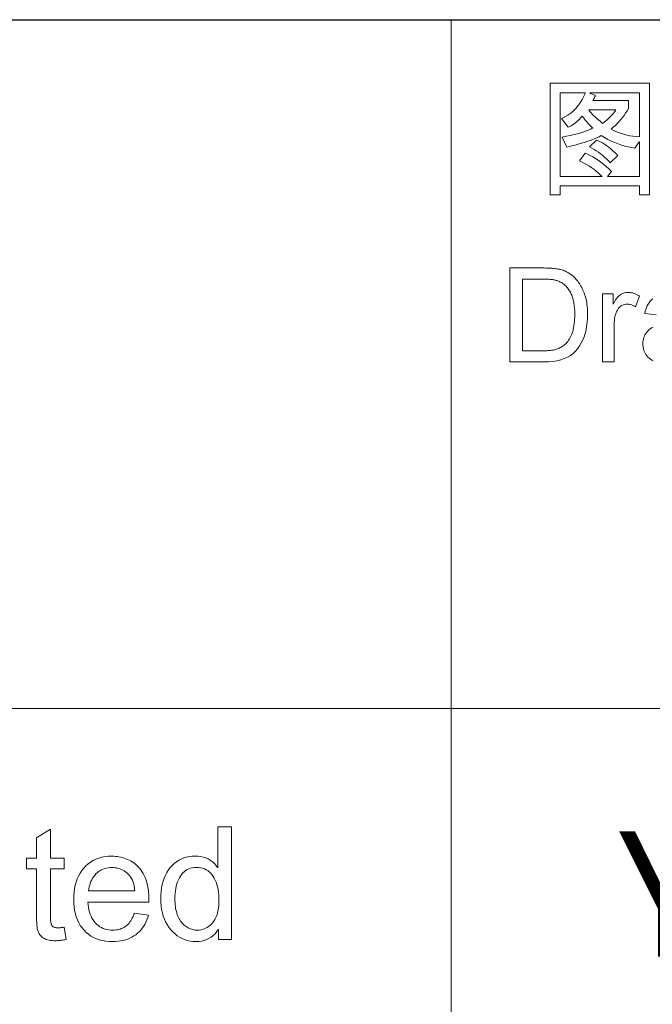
# Model space of a CAD drawing. Header units: millimetres. Extents: x 2163 to 2692, y -1564 to -1190.
# Tile 30 of 45: x 2617 to 2632, y -1524 to -1502. Entities that reach past the tile are written whole.
import ezdxf

# ---------------------------------------------------------------- set-up
doc = ezdxf.new("R2010")
doc.units = ezdxf.units.MM
doc.styles.get("Standard").update_dxf_attribs({"font": 'AcadEref.ttf'})

msp = doc.modelspace()

# ---------------------------------------------------------------- linework, layer by layer
at = {"color": 7, "lineweight": 25}
msp.add_line((2466.025, -1501.634), (2679.145, -1501.634), dxfattribs=at)
at = {"color": 7, "lineweight": 13}
for p, q in [((2627.017, -1501.634), (2627.017, -1549.154)), ((2466.018, -1517.474), (2679.145, -1517.474))]:
    msp.add_line(p, q, dxfattribs=at)
for points in [[(2631.581, -1505.659), (2631.351, -1505.659), (2631.351, -1505.451), (2629.525, -1505.451), (2629.525, -1505.659), (2629.298, -1505.659), (2629.298, -1503.094), (2631.581, -1503.094)], [(2631.351, -1505.243), (2631.351, -1504.44), (2631.345, -1504.44), (2631.245, -1504.588), (2631.168, -1504.575), (2631.09, -1504.559), (2631.013, -1504.539), (2630.935, -1504.516), (2630.858, -1504.489), (2630.78, -1504.458), (2630.703, -1504.424), (2630.625, -1504.386), (2630.548, -1504.344), (2630.47, -1504.299), (2630.422, -1504.325), (2630.367, -1504.351), (2630.305, -1504.377), (2630.236, -1504.404), (2630.161, -1504.43), (2630.078, -1504.457), (2629.989, -1504.483), (2629.894, -1504.51), (2629.791, -1504.537), (2629.681, -1504.564), (2629.571, -1504.334), (2629.668, -1504.315), (2629.759, -1504.296), (2629.845, -1504.276), (2629.924, -1504.256), (2629.998, -1504.235), (2630.066, -1504.214), (2630.128, -1504.192), (2630.184, -1504.17), (2630.235, -1504.147), (2630.28, -1504.124), (2630.257, -1504.105), (2630.233, -1504.084), (2630.21, -1504.062), (2630.186, -1504.037), (2630.161, -1504.011), (2630.136, -1503.983), (2630.111, -1503.953), (2630.085, -1503.921), (2630.059, -1503.887), (2630.032, -1503.851), (2630.002, -1503.886), (2629.971, -1503.919), (2629.94, -1503.949), (2629.908, -1503.978), (2629.876, -1504.005), (2629.844, -1504.03), (2629.811, -1504.052), (2629.778, -1504.073), (2629.744, -1504.091), (2629.709, -1504.107), (2629.558, -1503.905), (2629.633, -1503.869), (2629.703, -1503.828), (2629.769, -1503.781), (2629.831, -1503.73), (2629.888, -1503.673), (2629.941, -1503.611), (2629.989, -1503.545), (2630.033, -1503.473), (2630.072, -1503.396), (2630.107, -1503.315), (2629.528, -1503.315), (2629.528, -1505.243), (2630.49, -1505.243), (2630.446, -1505.198), (2630.4, -1505.155), (2630.352, -1505.114), (2630.302, -1505.074), (2630.251, -1505.037), (2630.198, -1505.002), (2630.143, -1504.969), (2630.087, -1504.937), (2630.029, -1504.908), (2629.969, -1504.881), (2630.098, -1504.703), (2630.157, -1504.727), (2630.216, -1504.755), (2630.276, -1504.787), (2630.336, -1504.823), (2630.397, -1504.863), (2630.458, -1504.907), (2630.52, -1504.955), (2630.582, -1505.007), (2630.645, -1505.063), (2630.708, -1505.122), (2630.611, -1505.243)], [(2631.351, -1504.328), (2631.351, -1503.315), (2630.205, -1503.315), (2630.205, -1503.321), (2630.337, -1503.378), (2630.333, -1503.387), (2630.328, -1503.397), (2630.323, -1503.407), (2630.318, -1503.417), (2630.312, -1503.428), (2630.305, -1503.439), (2630.299, -1503.451), (2630.292, -1503.464), (2630.284, -1503.477), (2630.277, -1503.49), (2631.094, -1503.49), (2631.094, -1503.677), (2631.064, -1503.731), (2631.032, -1503.783), (2630.998, -1503.834), (2630.961, -1503.884), (2630.923, -1503.932), (2630.882, -1503.978), (2630.84, -1504.023), (2630.795, -1504.067), (2630.748, -1504.109), (2630.7, -1504.15), (2630.753, -1504.179), (2630.809, -1504.206), (2630.868, -1504.23), (2630.929, -1504.251), (2630.993, -1504.27), (2631.059, -1504.287), (2631.128, -1504.301), (2631.2, -1504.313), (2631.274, -1504.322)], [(2630.807, -1503.709), (2630.185, -1503.709), (2630.199, -1503.73), (2630.217, -1503.752), (2630.238, -1503.777), (2630.264, -1503.804), (2630.293, -1503.834), (2630.327, -1503.867), (2630.364, -1503.901), (2630.405, -1503.939), (2630.45, -1503.978), (2630.499, -1504.02), (2630.536, -1503.994), (2630.571, -1503.966), (2630.606, -1503.938), (2630.638, -1503.908), (2630.67, -1503.878), (2630.7, -1503.846), (2630.729, -1503.814), (2630.756, -1503.78), (2630.782, -1503.745)], [(2630.85, -1504.757), (2630.677, -1504.927), (2630.636, -1504.88), (2630.593, -1504.836), (2630.549, -1504.793), (2630.503, -1504.753), (2630.456, -1504.716), (2630.407, -1504.68), (2630.357, -1504.647), (2630.306, -1504.616), (2630.253, -1504.588), (2630.199, -1504.561), (2630.364, -1504.403), (2630.409, -1504.421), (2630.454, -1504.443), (2630.501, -1504.469), (2630.548, -1504.498), (2630.596, -1504.532), (2630.645, -1504.569), (2630.695, -1504.61), (2630.746, -1504.655), (2630.798, -1504.704)], [(2628.37, -1507.343), (2629.116, -1507.343), (2629.154, -1507.343), (2629.192, -1507.344), (2629.228, -1507.345), (2629.264, -1507.346), (2629.298, -1507.348), (2629.331, -1507.35), (2629.363, -1507.353), (2629.394, -1507.356), (2629.424, -1507.359), (2629.453, -1507.363), (2629.481, -1507.367), (2629.509, -1507.373), (2629.537, -1507.38), (2629.564, -1507.388), (2629.591, -1507.397), (2629.618, -1507.407), (2629.645, -1507.419), (2629.671, -1507.431), (2629.698, -1507.445), (2629.723, -1507.46), (2629.749, -1507.476), (2629.774, -1507.493), (2629.798, -1507.512), (2629.821, -1507.531), (2629.844, -1507.552), (2629.867, -1507.574), (2629.888, -1507.597), (2629.909, -1507.621), (2629.929, -1507.646), (2629.949, -1507.673), (2629.968, -1507.7), (2629.986, -1507.729), (2630.003, -1507.758), (2630.02, -1507.788), (2630.035, -1507.819), (2630.05, -1507.85), (2630.064, -1507.883), (2630.077, -1507.916), (2630.089, -1507.95), (2630.101, -1507.985), (2630.111, -1508.02), (2630.121, -1508.058), (2630.129, -1508.097), (2630.136, -1508.137), (2630.142, -1508.179), (2630.147, -1508.223), (2630.151, -1508.267), (2630.154, -1508.314), (2630.155, -1508.362), (2630.156, -1508.411), (2630.154, -1508.505), (2630.147, -1508.595), (2630.135, -1508.682), (2630.12, -1508.766), (2630.099, -1508.846), (2630.074, -1508.923), (2630.045, -1508.996), (2630.011, -1509.066), (2629.972, -1509.133), (2629.929, -1509.196), (2629.88, -1509.254), (2629.825, -1509.306), (2629.763, -1509.352), (2629.695, -1509.392), (2629.62, -1509.426), (2629.539, -1509.454), (2629.451, -1509.475), (2629.357, -1509.491), (2629.256, -1509.5), (2629.148, -1509.503), (2628.37, -1509.503)], [(2628.656, -1509.247), (2629.119, -1509.247), (2629.147, -1509.246), (2629.174, -1509.246), (2629.201, -1509.245), (2629.227, -1509.244), (2629.253, -1509.242), (2629.278, -1509.24), (2629.302, -1509.238), (2629.326, -1509.235), (2629.349, -1509.232), (2629.371, -1509.229), (2629.394, -1509.225), (2629.416, -1509.219), (2629.438, -1509.213), (2629.461, -1509.205), (2629.483, -1509.196), (2629.506, -1509.186), (2629.529, -1509.174), (2629.551, -1509.162), (2629.574, -1509.148), (2629.597, -1509.133), (2629.619, -1509.116), (2629.641, -1509.098), (2629.662, -1509.077), (2629.682, -1509.055), (2629.701, -1509.03), (2629.72, -1509.003), (2629.737, -1508.975), (2629.754, -1508.944), (2629.771, -1508.911), (2629.786, -1508.877), (2629.8, -1508.84), (2629.813, -1508.801), (2629.824, -1508.759), (2629.834, -1508.716), (2629.842, -1508.67), (2629.849, -1508.621), (2629.854, -1508.571), (2629.858, -1508.518), (2629.86, -1508.463), (2629.861, -1508.405), (2629.861, -1508.373), (2629.86, -1508.341), (2629.859, -1508.31), (2629.857, -1508.279), (2629.854, -1508.248), (2629.851, -1508.218), (2629.847, -1508.189), (2629.843, -1508.16), (2629.838, -1508.131), (2629.832, -1508.102), (2629.826, -1508.075), (2629.819, -1508.047), (2629.811, -1508.02), (2629.802, -1507.994), (2629.792, -1507.968), (2629.781, -1507.943), (2629.768, -1507.918), (2629.755, -1507.893), (2629.741, -1507.869), (2629.726, -1507.846), (2629.711, -1507.824), (2629.695, -1507.802), (2629.678, -1507.782), (2629.661, -1507.763), (2629.643, -1507.746), (2629.625, -1507.73), (2629.607, -1507.714), (2629.588, -1507.701), (2629.569, -1507.688), (2629.549, -1507.677), (2629.529, -1507.666), (2629.509, -1507.657), (2629.489, -1507.648), (2629.47, -1507.64), (2629.45, -1507.633), (2629.431, -1507.627), (2629.411, -1507.622), (2629.392, -1507.617), (2629.373, -1507.614), (2629.354, -1507.611), (2629.334, -1507.609), (2629.313, -1507.607), (2629.292, -1507.605), (2629.269, -1507.603), (2629.245, -1507.602), (2629.22, -1507.601), (2629.194, -1507.6), (2629.167, -1507.6), (2629.139, -1507.599), (2629.11, -1507.599), (2628.656, -1507.599)], [(2631.352, -1507.988), (2631.261, -1508.233), (2631.241, -1508.222), (2631.222, -1508.212), (2631.202, -1508.204), (2631.183, -1508.196), (2631.163, -1508.19), (2631.144, -1508.185), (2631.125, -1508.181), (2631.106, -1508.178), (2631.087, -1508.176), (2631.068, -1508.175), (2631.039, -1508.177), (2631.011, -1508.181), (2630.985, -1508.187), (2630.96, -1508.197), (2630.937, -1508.209), (2630.915, -1508.223), (2630.895, -1508.241), (2630.876, -1508.261), (2630.859, -1508.283), (2630.843, -1508.309), (2630.828, -1508.336), (2630.815, -1508.366), (2630.803, -1508.398), (2630.793, -1508.432), (2630.785, -1508.469), (2630.778, -1508.507), (2630.773, -1508.548), (2630.769, -1508.59), (2630.767, -1508.635), (2630.766, -1508.682), (2630.766, -1509.503), (2630.501, -1509.503), (2630.501, -1507.94), (2630.742, -1507.94), (2630.742, -1508.175), (2630.748, -1508.175), (2630.774, -1508.124), (2630.802, -1508.078), (2630.831, -1508.037), (2630.862, -1508.002), (2630.894, -1507.972), (2630.928, -1507.948), (2630.964, -1507.929), (2631.001, -1507.915), (2631.04, -1507.907), (2631.08, -1507.904), (2631.107, -1507.905), (2631.134, -1507.908), (2631.161, -1507.912), (2631.188, -1507.918), (2631.216, -1507.925), (2631.243, -1507.934), (2631.27, -1507.945), (2631.298, -1507.958), (2631.325, -1507.972)], [(2618.16, -1522.781), (2618.132, -1522.786), (2618.105, -1522.791), (2618.079, -1522.796), (2618.054, -1522.799), (2618.029, -1522.802), (2618.006, -1522.805), (2617.983, -1522.807), (2617.962, -1522.808), (2617.941, -1522.809), (2617.921, -1522.809), (2617.881, -1522.809), (2617.842, -1522.806), (2617.806, -1522.803), (2617.772, -1522.798), (2617.741, -1522.791), (2617.712, -1522.783), (2617.684, -1522.773), (2617.66, -1522.762), (2617.637, -1522.75), (2617.617, -1522.736), (2617.599, -1522.721), (2617.582, -1522.705), (2617.566, -1522.688), (2617.553, -1522.671), (2617.54, -1522.653), (2617.529, -1522.634), (2617.52, -1522.614), (2617.512, -1522.593), (2617.505, -1522.572), (2617.5, -1522.549), (2617.496, -1522.526), (2617.493, -1522.501), (2617.49, -1522.474), (2617.487, -1522.445), (2617.484, -1522.414), (2617.483, -1522.382), (2617.481, -1522.348), (2617.48, -1522.312), (2617.479, -1522.274), (2617.479, -1522.235), (2617.479, -1521.154), (2617.248, -1521.154), (2617.248, -1520.909), (2617.479, -1520.909), (2617.479, -1520.442), (2617.797, -1520.249), (2617.797, -1520.909), (2618.116, -1520.909), (2618.116, -1521.154), (2617.797, -1521.154), (2617.797, -1522.252), (2617.798, -1522.28), (2617.799, -1522.306), (2617.8, -1522.33), (2617.802, -1522.352), (2617.805, -1522.373), (2617.808, -1522.393), (2617.812, -1522.41), (2617.816, -1522.426), (2617.821, -1522.44), (2617.827, -1522.453), (2617.833, -1522.464), (2617.842, -1522.474), (2617.852, -1522.483), (2617.864, -1522.491), (2617.878, -1522.498), (2617.894, -1522.503), (2617.911, -1522.507), (2617.93, -1522.51), (2617.951, -1522.512), (2617.974, -1522.512), (2617.988, -1522.512), (2618.002, -1522.512), (2618.016, -1522.511), (2618.03, -1522.51), (2618.044, -1522.509), (2618.058, -1522.507), (2618.072, -1522.505), (2618.087, -1522.503), (2618.101, -1522.501), (2618.116, -1522.498)], [(2621.965, -1522.785), (2621.668, -1522.785), (2621.668, -1522.546), (2621.661, -1522.546), (2621.625, -1522.6), (2621.585, -1522.648), (2621.542, -1522.69), (2621.495, -1522.727), (2621.445, -1522.758), (2621.392, -1522.784), (2621.335, -1522.803), (2621.274, -1522.818), (2621.21, -1522.826), (2621.143, -1522.829), (2621.075, -1522.826), (2621.009, -1522.818), (2620.946, -1522.804), (2620.885, -1522.785), (2620.826, -1522.761), (2620.77, -1522.731), (2620.716, -1522.695), (2620.664, -1522.654), (2620.614, -1522.608), (2620.567, -1522.556), (2620.523, -1522.499), (2620.484, -1522.44), (2620.449, -1522.377), (2620.419, -1522.311), (2620.394, -1522.242), (2620.373, -1522.17), (2620.357, -1522.094), (2620.346, -1522.015), (2620.339, -1521.933), (2620.336, -1521.848), (2620.339, -1521.759), (2620.345, -1521.673), (2620.356, -1521.592), (2620.371, -1521.515), (2620.391, -1521.441), (2620.415, -1521.371), (2620.443, -1521.305), (2620.476, -1521.243), (2620.512, -1521.184), (2620.554, -1521.13), (2620.599, -1521.08), (2620.646, -1521.035), (2620.697, -1520.995), (2620.75, -1520.961), (2620.806, -1520.932), (2620.865, -1520.908), (2620.927, -1520.89), (2620.991, -1520.877), (2621.058, -1520.869), (2621.128, -1520.866), (2621.194, -1520.869), (2621.256, -1520.877), (2621.315, -1520.889), (2621.371, -1520.907), (2621.424, -1520.93), (2621.474, -1520.959), (2621.52, -1520.992), (2621.563, -1521.03), (2621.603, -1521.074), (2621.639, -1521.123), (2621.646, -1521.123), (2621.646, -1520.193), (2621.965, -1520.193)], [(2620.064, -1521.927), (2618.658, -1521.927), (2618.664, -1521.988), (2618.672, -1522.046), (2618.683, -1522.101), (2618.696, -1522.153), (2618.713, -1522.202), (2618.732, -1522.248), (2618.754, -1522.291), (2618.778, -1522.331), (2618.806, -1522.368), (2618.836, -1522.403), (2618.869, -1522.434), (2618.903, -1522.462), (2618.938, -1522.487), (2618.975, -1522.508), (2619.014, -1522.526), (2619.054, -1522.541), (2619.096, -1522.552), (2619.14, -1522.561), (2619.185, -1522.566), (2619.231, -1522.567), (2619.267, -1522.566), (2619.302, -1522.563), (2619.335, -1522.559), (2619.368, -1522.552), (2619.399, -1522.543), (2619.429, -1522.532), (2619.458, -1522.52), (2619.485, -1522.506), (2619.512, -1522.489), (2619.537, -1522.471), (2619.561, -1522.451), (2619.584, -1522.428), (2619.606, -1522.404), (2619.627, -1522.378), (2619.646, -1522.35), (2619.665, -1522.32), (2619.682, -1522.288), (2619.698, -1522.254), (2619.713, -1522.218), (2619.726, -1522.18), (2620.053, -1522.221), (2620.036, -1522.278), (2620.016, -1522.333), (2619.994, -1522.384), (2619.969, -1522.434), (2619.941, -1522.48), (2619.91, -1522.524), (2619.877, -1522.565), (2619.841, -1522.603), (2619.803, -1522.639), (2619.762, -1522.671), (2619.718, -1522.701), (2619.673, -1522.728), (2619.625, -1522.752), (2619.575, -1522.772), (2619.523, -1522.79), (2619.469, -1522.804), (2619.413, -1522.815), (2619.354, -1522.823), (2619.294, -1522.827), (2619.231, -1522.829), (2619.149, -1522.826), (2619.07, -1522.818), (2618.994, -1522.806), (2618.923, -1522.787), (2618.855, -1522.764), (2618.791, -1522.736), (2618.73, -1522.702), (2618.673, -1522.663), (2618.62, -1522.619), (2618.571, -1522.57), (2618.526, -1522.516), (2618.485, -1522.459), (2618.45, -1522.397), (2618.419, -1522.332), (2618.393, -1522.263), (2618.371, -1522.191), (2618.355, -1522.114), (2618.343, -1522.034), (2618.335, -1521.95), (2618.333, -1521.862), (2618.335, -1521.775), (2618.342, -1521.691), (2618.354, -1521.611), (2618.37, -1521.534), (2618.391, -1521.46), (2618.416, -1521.39), (2618.446, -1521.323), (2618.481, -1521.259), (2618.52, -1521.199), (2618.564, -1521.142), (2618.612, -1521.09), (2618.664, -1521.043), (2618.719, -1521.001), (2618.779, -1520.966), (2618.842, -1520.935), (2618.909, -1520.91), (2618.979, -1520.891), (2619.054, -1520.877), (2619.132, -1520.869), (2619.214, -1520.866), (2619.254, -1520.867), (2619.295, -1520.87), (2619.335, -1520.874), (2619.375, -1520.881), (2619.415, -1520.889), (2619.454, -1520.899), (2619.493, -1520.91), (2619.532, -1520.924), (2619.571, -1520.939), (2619.609, -1520.956), (2619.646, -1520.976), (2619.682, -1520.998), (2619.718, -1521.022), (2619.752, -1521.049), (2619.784, -1521.078), (2619.816, -1521.11), (2619.847, -1521.145), (2619.876, -1521.182), (2619.904, -1521.221), (2619.931, -1521.263), (2619.957, -1521.309), (2619.979, -1521.359), (2619.999, -1521.414), (2620.016, -1521.473), (2620.031, -1521.537), (2620.043, -1521.606), (2620.052, -1521.68), (2620.059, -1521.757), (2620.063, -1521.84)], [(2619.737, -1521.665), (2619.732, -1521.61), (2619.724, -1521.557), (2619.713, -1521.508), (2619.699, -1521.462), (2619.683, -1521.419), (2619.664, -1521.379), (2619.642, -1521.343), (2619.617, -1521.31), (2619.59, -1521.279), (2619.559, -1521.253), (2619.527, -1521.229), (2619.495, -1521.207), (2619.462, -1521.188), (2619.428, -1521.172), (2619.394, -1521.158), (2619.359, -1521.146), (2619.323, -1521.138), (2619.287, -1521.131), (2619.251, -1521.127), (2619.214, -1521.126), (2619.169, -1521.128), (2619.127, -1521.132), (2619.086, -1521.14), (2619.047, -1521.15), (2619.009, -1521.164), (2618.973, -1521.18), (2618.938, -1521.2), (2618.905, -1521.222), (2618.874, -1521.248), (2618.844, -1521.276), (2618.816, -1521.307), (2618.791, -1521.34), (2618.768, -1521.375), (2618.748, -1521.411), (2618.73, -1521.449), (2618.714, -1521.489), (2618.701, -1521.53), (2618.69, -1521.574), (2618.682, -1521.619), (2618.676, -1521.665)], [(2621.176, -1522.567), (2621.217, -1522.565), (2621.257, -1522.56), (2621.296, -1522.552), (2621.333, -1522.54), (2621.369, -1522.524), (2621.404, -1522.505), (2621.437, -1522.483), (2621.469, -1522.457), (2621.5, -1522.428), (2621.53, -1522.396), (2621.557, -1522.36), (2621.582, -1522.32), (2621.604, -1522.277), (2621.623, -1522.23), (2621.639, -1522.18), (2621.652, -1522.126), (2621.662, -1522.069), (2621.669, -1522.008), (2621.673, -1521.944), (2621.675, -1521.876), (2621.673, -1521.809), (2621.669, -1521.744), (2621.663, -1521.683), (2621.654, -1521.624), (2621.642, -1521.568), (2621.627, -1521.515), (2621.61, -1521.464), (2621.59, -1521.416), (2621.567, -1521.372), (2621.542, -1521.33), (2621.514, -1521.291), (2621.485, -1521.256), (2621.452, -1521.226), (2621.418, -1521.199), (2621.381, -1521.177), (2621.342, -1521.159), (2621.3, -1521.144), (2621.256, -1521.134), (2621.21, -1521.128), (2621.162, -1521.126), (2621.114, -1521.128), (2621.068, -1521.134), (2621.024, -1521.144), (2620.983, -1521.158), (2620.945, -1521.176), (2620.909, -1521.198), (2620.875, -1521.224), (2620.843, -1521.253), (2620.815, -1521.287), (2620.788, -1521.325), (2620.764, -1521.366), (2620.743, -1521.41), (2620.724, -1521.456), (2620.707, -1521.504), (2620.693, -1521.555), (2620.682, -1521.609), (2620.673, -1521.665), (2620.667, -1521.723), (2620.663, -1521.784), (2620.662, -1521.848), (2620.662, -1521.894), (2620.664, -1521.938), (2620.668, -1521.981), (2620.673, -1522.023), (2620.679, -1522.063), (2620.686, -1522.102), (2620.695, -1522.139), (2620.705, -1522.175), (2620.717, -1522.21), (2620.73, -1522.243), (2620.744, -1522.274), (2620.759, -1522.304), (2620.775, -1522.333), (2620.793, -1522.359), (2620.811, -1522.384), (2620.831, -1522.408), (2620.851, -1522.43), (2620.873, -1522.45), (2620.896, -1522.469), (2620.92, -1522.486), (2620.944, -1522.501), (2620.969, -1522.515), (2620.994, -1522.527), (2621.019, -1522.538), (2621.045, -1522.547), (2621.071, -1522.554), (2621.097, -1522.56), (2621.123, -1522.564), (2621.149, -1522.566)]]:
    msp.add_lwpolyline(points, close=True, dxfattribs=at)
for points in [[(2631.732, -1508.42), (2631.473, -1508.386), (2631.483, -1508.339), (2631.496, -1508.295), (2631.511, -1508.253), (2631.529, -1508.213), (2631.549, -1508.176), (2631.573, -1508.141), (2631.599, -1508.108), (2631.627, -1508.078), (2631.659, -1508.05)], [(2631.666, -1509.479), (2631.632, -1509.461), (2631.6, -1509.439), (2631.57, -1509.416), (2631.543, -1509.39), (2631.519, -1509.363), (2631.497, -1509.335), (2631.479, -1509.304), (2631.463, -1509.272), (2631.45, -1509.239), (2631.44, -1509.204), (2631.433, -1509.167), (2631.429, -1509.129), (2631.427, -1509.089), (2631.429, -1509.051), (2631.433, -1509.014), (2631.44, -1508.978), (2631.449, -1508.944), (2631.462, -1508.911), (2631.477, -1508.88), (2631.495, -1508.85), (2631.516, -1508.822), (2631.539, -1508.794), (2631.565, -1508.768), (2631.595, -1508.744), (2631.628, -1508.721), (2631.666, -1508.7)]]:
    msp.add_lwpolyline(points, dxfattribs=at)

# ---------------------------------------------------------------- texts
at = {"insert": (2630.88, -1520.293), "char_height": 2.88, "width": 15.91721, "attachment_point": 1}
msp.add_mtext('{\\fMicrosoft YaHei|b0|i0|c134|p0;YUNYANG}', dxfattribs=at)

doc.saveas('drawing.dxf')
